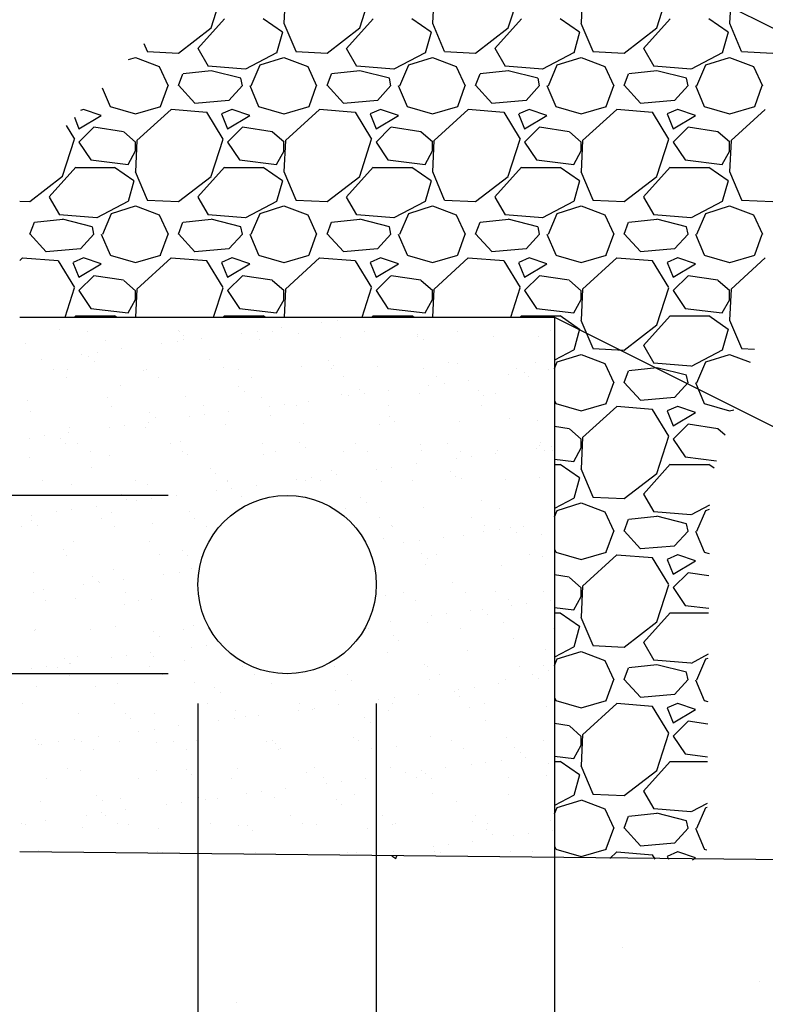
# Model space of a CAD drawing. Header units: inches. Extents: x -9715 to 32893, y -15613 to -1138.
# Tile 192 of 256: x 8926 to 8951, y -5407 to -5374. Entities that reach past the tile are written whole.
import ezdxf

# ---------------------------------------------------------------- set-up
doc = ezdxf.new("R2010")
doc.units = ezdxf.units.IN
doc.header["$MEASUREMENT"] = 0
doc.layers.get('0').update_dxf_attribs({"color": 252})
for name, color, linetype in [('S-ANNO-DIMS', 2, 'Continuous'), ('S-WALL', 2, 'Continuous'), ('S-WALL-PATT', 1, 'Continuous')]:
    doc.layers.add(name, color=color, linetype=linetype)

# ---------------------------------------------------------------- blocks, each defined once
blk = doc.blocks.new('*X167')
at = {"color": 0}
for p, q in [((1327.081, 570.854), (1327.081, 570.854)), ((1328.643, 571.059), (1328.643, 571.059)), ((1331.082, 571.38), (1331.082, 571.38)), ((1300.579, 570.147), (1300.579, 570.147)), ((1303.436, 569.927), (1303.436, 569.927)), ((1312.584, 570.044), (1312.584, 570.044)), ((1312.778, 569.944), (1312.778, 569.944)), ((1320.567, 569.996), (1320.567, 569.996)), ((1322.121, 569.961), (1322.121, 569.961)), ((1323.006, 570.317), (1323.006, 570.317)), ((1331.463, 569.978), (1331.463, 569.978)), ((1340.806, 569.995), (1340.806, 569.995)), ((1350.148, 570.012), (1350.148, 570.012)), ((1305.311, 569.041), (1305.311, 569.041)), ((1312.492, 568.933), (1312.492, 568.933)), ((1313.137, 569.537), (1313.137, 569.537)), ((1313.164, 569.141), (1313.164, 569.141)), ((1314.931, 569.254), (1314.931, 569.254)), ((1319.006, 569.79), (1319.006, 569.79)), ((1320.838, 569.104), (1320.838, 569.104)), ((1324.765, 569.779), (1324.765, 569.779)), ((1328.941, 569.396), (1328.941, 569.396)), ((1336.769, 569.676), (1336.769, 569.676)), ((1336.794, 569.496), (1336.794, 569.496)), ((1337.322, 569.169), (1337.322, 569.169)), ((1344.468, 569.459), (1344.468, 569.459)), ((1348.951, 569.41), (1348.951, 569.41)), ((1297.209, 568.749), (1297.209, 568.749)), ((1304.417, 567.87), (1304.417, 567.87)), ((1306.856, 568.191), (1306.856, 568.191)), ((1310.93, 568.727), (1310.93, 568.727)), ((1298.78, 567.128), (1298.78, 567.128)), ((1302.855, 567.664), (1302.855, 567.664)), ((1303.565, 567.411), (1303.565, 567.411)), ((1304.118, 566.904), (1304.118, 566.904)), ((1315.747, 567.146), (1315.747, 567.146)), ((1327.751, 567.043), (1327.751, 567.043)), ((1300.039, 566.122), (1300.039, 566.122)), ((1301.444, 566.073), (1301.444, 566.073)), ((1309.118, 566.036), (1309.118, 566.036)), ((1309.382, 566.139), (1309.382, 566.139)), ((1317.221, 566.328), (1317.221, 566.328)), ((1318.724, 566.156), (1318.724, 566.156)), ((1325.073, 566.428), (1325.073, 566.428)), ((1328.067, 566.173), (1328.067, 566.173)), ((1328.304, 566.536), (1328.304, 566.536)), ((1332.748, 566.391), (1332.748, 566.391)), ((1337.409, 566.19), (1337.409, 566.19)), ((1339.932, 566.777), (1339.932, 566.777)), ((1340.85, 566.683), (1340.85, 566.683)), ((1346.751, 566.207), (1346.751, 566.207)), ((1348.703, 566.783), (1348.703, 566.783)), ((1349.998, 566.103), (1349.998, 566.103)), ((1301.304, 565.316), (1301.304, 565.316)), ((1310.647, 565.333), (1310.647, 565.333)), ((1319.989, 565.35), (1319.989, 565.35)), ((1329.332, 565.367), (1329.332, 565.367)), ((1338.674, 565.384), (1338.674, 565.384)), ((1341.923, 565.04), (1341.923, 565.04)), ((1345.998, 565.577), (1345.998, 565.577)), ((1347.559, 565.782), (1347.559, 565.782)), ((1348.017, 565.401), (1348.017, 565.401)), ((1306.728, 564.513), (1306.728, 564.513)), ((1318.732, 564.409), (1318.732, 564.409)), ((1319.285, 563.903), (1319.285, 563.903)), ((1330.914, 564.144), (1330.914, 564.144)), ((1333.847, 563.977), (1333.847, 563.977)), ((1337.922, 564.513), (1337.922, 564.513)), ((1339.484, 564.719), (1339.484, 564.719)), ((1342.918, 564.041), (1342.918, 564.041)), ((1297.398, 562.968), (1297.398, 562.968)), ((1305.5, 563.26), (1305.5, 563.26)), ((1313.353, 563.36), (1313.353, 563.36)), ((1321.027, 563.323), (1321.027, 563.323)), ((1325.772, 562.914), (1325.772, 562.914)), ((1329.13, 563.615), (1329.13, 563.615)), ((1329.847, 563.45), (1329.847, 563.45)), ((1331.409, 563.656), (1331.409, 563.656)), ((1336.983, 563.715), (1336.983, 563.715)), ((1343.471, 563.534), (1343.471, 563.534)), ((1344.657, 563.679), (1344.657, 563.679)), ((1305.859, 562.415), (1305.859, 562.415)), ((1315.201, 562.432), (1315.201, 562.432)), ((1321.772, 562.387), (1321.772, 562.387)), ((1323.333, 562.593), (1323.333, 562.593)), ((1324.544, 562.449), (1324.544, 562.449)), ((1333.886, 562.466), (1333.886, 562.466)), ((1343.228, 562.483), (1343.228, 562.483)), ((1297.71, 561.88), (1297.71, 561.88)), ((1309.714, 561.776), (1309.714, 561.776)), ((1310.267, 561.27), (1310.267, 561.27)), ((1313.696, 561.324), (1313.696, 561.324)), ((1315.258, 561.53), (1315.258, 561.53)), ((1317.697, 561.851), (1317.697, 561.851)), ((1321.895, 561.511), (1321.895, 561.511)), ((1333.9, 561.408), (1333.9, 561.408)), ((1334.453, 560.901), (1334.453, 560.901)), ((1341.039, 560.903), (1341.039, 560.903)), ((1346.081, 561.143), (1346.081, 561.143)), ((1348.892, 561.003), (1348.892, 561.003)), ((1301.633, 560.292), (1301.633, 560.292)), ((1305.621, 560.261), (1305.621, 560.261)), ((1307.183, 560.466), (1307.183, 560.466)), ((1309.307, 560.256), (1309.307, 560.256)), ((1309.622, 560.788), (1309.622, 560.788)), ((1317.41, 560.547), (1317.41, 560.547)), ((1325.262, 560.648), (1325.262, 560.648)), ((1332.937, 560.611), (1332.937, 560.611)), ((1297.546, 559.198), (1297.546, 559.198)), ((1299.107, 559.403), (1299.107, 559.403)), ((1300.696, 559.143), (1300.696, 559.143)), ((1301.546, 559.724), (1301.546, 559.724)), ((1301.249, 558.637), (1301.249, 558.637)), ((1302.462, 558.61), (1302.462, 558.61)), ((1311.805, 558.627), (1311.805, 558.627)), ((1312.877, 558.878), (1312.877, 558.878)), ((1321.147, 558.644), (1321.147, 558.644)), ((1324.881, 558.775), (1324.881, 558.775)), ((1325.434, 558.268), (1325.434, 558.268)), ((1330.489, 558.661), (1330.489, 558.661)), ((1337.063, 558.51), (1337.063, 558.51)), ((1337.172, 557.935), (1337.172, 557.935)), ((1339.832, 558.678), (1339.832, 558.678)), ((1348.764, 558.173), (1348.764, 558.173)), ((1349.067, 558.407), (1349.067, 558.407)), ((1349.174, 558.695), (1349.174, 558.695)), ((1350.325, 558.379), (1350.325, 558.379)), ((1297.587, 557.188), (1297.587, 557.188)), ((1303.727, 557.804), (1303.727, 557.804)), ((1305.689, 557.48), (1305.689, 557.48)), ((1313.07, 557.821), (1313.07, 557.821)), ((1313.542, 557.58), (1313.542, 557.58)), ((1321.216, 557.543), (1321.216, 557.543)), ((1322.412, 557.838), (1322.412, 557.838)), ((1329.319, 557.835), (1329.319, 557.835)), ((1331.755, 557.855), (1331.755, 557.855)), ((1340.688, 557.11), (1340.688, 557.11)), ((1341.097, 557.872), (1341.097, 557.872)), ((1342.25, 557.316), (1342.25, 557.316)), ((1344.689, 557.637), (1344.689, 557.637)), ((1344.846, 557.898), (1344.846, 557.898)), ((1349.62, 557.9), (1349.62, 557.9)), ((1350.439, 557.889), (1350.439, 557.889)), ((1303.859, 556.245), (1303.859, 556.245)), ((1315.863, 556.142), (1315.863, 556.142)), ((1332.613, 556.047), (1332.613, 556.047)), ((1334.175, 556.253), (1334.175, 556.253)), ((1336.613, 556.574), (1336.613, 556.574)), ((1316.416, 555.635), (1316.416, 555.635)), ((1324.538, 554.984), (1324.538, 554.984)), ((1326.099, 555.189), (1326.099, 555.189)), ((1326.966, 554.937), (1326.966, 554.937)), ((1328.044, 555.877), (1328.044, 555.877)), ((1328.538, 555.51), (1328.538, 555.51)), ((1336.309, 554.954), (1336.309, 554.954)), ((1340.049, 555.774), (1340.049, 555.774)), ((1340.602, 555.267), (1340.602, 555.267)), ((1341.228, 555.122), (1341.228, 555.122)), ((1345.651, 554.971), (1345.651, 554.971)), ((1349.081, 555.222), (1349.081, 555.222)), ((1298.939, 554.886), (1298.939, 554.886)), ((1301.822, 554.512), (1301.822, 554.512)), ((1308.282, 554.903), (1308.282, 554.903)), ((1309.496, 554.475), (1309.496, 554.475)), ((1317.599, 554.767), (1317.599, 554.767)), ((1317.624, 554.92), (1317.624, 554.92)), ((1318.024, 554.126), (1318.024, 554.126)), ((1320.463, 554.447), (1320.463, 554.447)), ((1325.451, 554.867), (1325.451, 554.867)), ((1333.126, 554.83), (1333.126, 554.83)), ((1306.845, 553.509), (1306.845, 553.509)), ((1307.398, 553.002), (1307.398, 553.002)), ((1309.949, 553.063), (1309.949, 553.063)), ((1312.388, 553.384), (1312.388, 553.384)), ((1316.462, 553.921), (1316.462, 553.921)), ((1319.026, 553.244), (1319.026, 553.244)), ((1331.03, 553.141), (1331.03, 553.141)), ((1301.873, 552), (1301.873, 552)), ((1304.312, 552.321), (1304.312, 552.321)), ((1308.387, 552.858), (1308.387, 552.858)), ((1329.508, 552.054), (1329.508, 552.054)), ((1331.583, 552.634), (1331.583, 552.634)), ((1337.361, 552.155), (1337.361, 552.155)), ((1343.212, 552.875), (1343.212, 552.875)), ((1345.035, 552.118), (1345.035, 552.118)), ((1297.776, 551.407), (1297.776, 551.407)), ((1300.312, 551.794), (1300.312, 551.794)), ((1304.885, 551.098), (1304.885, 551.098)), ((1305.878, 551.699), (1305.878, 551.699)), ((1313.731, 551.799), (1313.731, 551.799)), ((1314.227, 551.115), (1314.227, 551.115)), ((1332.912, 551.149), (1332.912, 551.149)), ((1342.255, 551.166), (1342.255, 551.166)), ((1296.808, 550.275), (1296.808, 550.275)), ((1297.826, 550.876), (1297.826, 550.876)), ((1298.379, 550.369), (1298.379, 550.369)), ((1306.15, 550.292), (1306.15, 550.292)), ((1310.008, 550.611), (1310.008, 550.611)), ((1315.493, 550.309), (1315.493, 550.309)), ((1334.177, 550.343), (1334.177, 550.343)), ((1334.193, 550.242), (1334.193, 550.242)), ((1343.52, 550.36), (1343.52, 550.36)), ((1346.198, 550.139), (1346.198, 550.139)), ((1347.455, 550.233), (1347.455, 550.233)), ((1333.315, 549.05), (1333.315, 549.05)), ((1339.379, 549.17), (1339.379, 549.17)), ((1341.417, 549.342), (1341.417, 549.342)), ((1343.454, 549.707), (1343.454, 549.707)), ((1345.016, 549.912), (1345.016, 549.912)), ((1346.75, 549.633), (1346.75, 549.633)), ((1349.27, 549.442), (1349.27, 549.442)), ((1300.989, 547.978), (1300.989, 547.978)), ((1302.011, 548.731), (1302.011, 548.731)), ((1309.685, 548.695), (1309.685, 548.695)), ((1335.379, 548.644), (1335.379, 548.644)), ((1336.941, 548.849), (1336.941, 548.849)), ((1301.362, 547.373), (1301.362, 547.373)), ((1310.704, 547.39), (1310.704, 547.39)), ((1312.994, 547.875), (1312.994, 547.875)), ((1313.546, 547.368), (1313.546, 547.368)), ((1337.179, 547.506), (1337.179, 547.506)), ((1337.732, 547), (1337.732, 547)), ((1338.732, 547.441), (1338.732, 547.441)), ((1348.074, 547.458), (1348.074, 547.458)), ((1349.36, 547.241), (1349.36, 547.241)), ((1313.92, 546.019), (1313.92, 546.019)), ((1337.55, 546.374), (1337.55, 546.374)), ((1345.224, 546.337), (1345.224, 546.337)), ((1297.965, 545.627), (1297.965, 545.627)), ((1303.975, 545.242), (1303.975, 545.242)), ((1306.067, 545.919), (1306.067, 545.919)), ((1311.153, 545.454), (1311.153, 545.454)), ((1312.715, 545.66), (1312.715, 545.66)), ((1303.078, 544.391), (1303.078, 544.391)), ((1304.528, 544.735), (1304.528, 544.735)), ((1304.639, 544.597), (1304.639, 544.597)), ((1307.078, 544.918), (1307.078, 544.918)), ((1340.342, 544.608), (1340.342, 544.608)), ((1297.966, 543.568), (1297.966, 543.568)), ((1299.003, 543.855), (1299.003, 543.855)), ((1307.308, 543.585), (1307.308, 543.585)), ((1333.504, 543.269), (1333.504, 543.269)), ((1335.335, 543.636), (1335.335, 543.636)), ((1341.606, 543.561), (1341.606, 543.561)), ((1344.678, 543.653), (1344.678, 543.653)), ((1349.459, 543.661), (1349.459, 543.661)), ((1299.231, 542.763), (1299.231, 542.763)), ((1302.2, 542.951), (1302.2, 542.951)), ((1307.138, 542.343), (1307.138, 542.343)), ((1308.573, 542.78), (1308.573, 542.78)), ((1309.874, 542.914), (1309.874, 542.914)), ((1336.6, 542.83), (1336.6, 542.83)), ((1345.943, 542.847), (1345.943, 542.847)), ((1346.22, 542.303), (1346.22, 542.303)), ((1347.782, 542.509), (1347.782, 542.509)), ((1350.221, 542.83), (1350.221, 542.83)), ((1338.145, 541.24), (1338.145, 541.24)), ((1339.706, 541.446), (1339.706, 541.446)), ((1342.145, 541.767), (1342.145, 541.767)), ((1343.328, 541.872), (1343.328, 541.872)), ((1343.881, 541.365), (1343.881, 541.365)), ((1306.256, 540.138), (1306.256, 540.138)), ((1314.109, 540.238), (1314.109, 540.238)), ((1334.07, 540.704), (1334.07, 540.704)), ((1337.739, 540.594), (1337.739, 540.594)), ((1345.413, 540.557), (1345.413, 540.557)), ((1298.12, 539.71), (1298.12, 539.71)), ((1298.154, 539.846), (1298.154, 539.846)), ((1303.785, 539.861), (1303.785, 539.861)), ((1310.124, 539.607), (1310.124, 539.607)), ((1310.677, 539.1), (1310.677, 539.1)), ((1313.127, 539.878), (1313.127, 539.878)), ((1331.812, 539.912), (1331.812, 539.912)), ((1334.31, 539.239), (1334.31, 539.239)), ((1341.155, 539.929), (1341.155, 539.929)), ((1350.497, 539.946), (1350.497, 539.946)), ((1313.919, 538.051), (1313.919, 538.051)), ((1315.481, 538.257), (1315.481, 538.257)), ((1334.863, 538.732), (1334.863, 538.732)), ((1346.491, 538.974), (1346.491, 538.974)), ((1302.389, 537.17), (1302.389, 537.17)), ((1307.405, 537.193), (1307.405, 537.193)), ((1309.844, 537.514), (1309.844, 537.514)), ((1310.063, 537.134), (1310.063, 537.134)), ((1333.693, 537.489), (1333.693, 537.489)), ((1341.795, 537.781), (1341.795, 537.781)), ((1349.648, 537.881), (1349.648, 537.881)), ((1299.33, 536.13), (1299.33, 536.13)), ((1300.388, 536.056), (1300.388, 536.056)), ((1301.106, 536.974), (1301.106, 536.974)), ((1301.659, 536.467), (1301.659, 536.467)), ((1301.769, 536.451), (1301.769, 536.451)), ((1305.844, 536.988), (1305.844, 536.988)), ((1309.731, 536.073), (1309.731, 536.073)), ((1313.287, 536.709), (1313.287, 536.709)), ((1319.073, 536.09), (1319.073, 536.09)), ((1328.416, 536.107), (1328.416, 536.107)), ((1337.473, 536.34), (1337.473, 536.34)), ((1337.758, 536.124), (1337.758, 536.124)), ((1347.101, 536.141), (1347.101, 536.141)), ((1349.477, 536.237), (1349.477, 536.237)), ((1297.768, 535.925), (1297.768, 535.925)), ((1301.653, 535.25), (1301.653, 535.25)), ((1310.996, 535.267), (1310.996, 535.267)), ((1320.338, 535.284), (1320.338, 535.284)), ((1329.681, 535.301), (1329.681, 535.301)), ((1339.023, 535.318), (1339.023, 535.318)), ((1348.366, 535.335), (1348.366, 535.335)), ((1350.03, 535.731), (1350.03, 535.731)), ((1350.548, 535.106), (1350.548, 535.106)), ((1298.343, 534.066), (1298.343, 534.066)), ((1304.269, 534.076), (1304.269, 534.076)), ((1306.445, 534.358), (1306.445, 534.358)), ((1314.298, 534.458), (1314.298, 534.458)), ((1321.972, 534.421), (1321.972, 534.421)), ((1330.075, 534.713), (1330.075, 534.713)), ((1337.928, 534.813), (1337.928, 534.813)), ((1344.911, 534.364), (1344.911, 534.364)), ((1345.602, 534.776), (1345.602, 534.776)), ((1348.986, 534.9), (1348.986, 534.9)), ((1316.273, 533.973), (1316.273, 533.973)), ((1316.826, 533.466), (1316.826, 533.466)), ((1328.454, 533.707), (1328.454, 533.707)), ((1336.836, 533.301), (1336.836, 533.301)), ((1340.459, 533.604), (1340.459, 533.604)), ((1340.911, 533.837), (1340.911, 533.837)), ((1341.012, 533.098), (1341.012, 533.098)), ((1342.472, 534.043), (1342.472, 534.043)), ((1296.865, 532.332), (1296.865, 532.332)), ((1306.208, 532.349), (1306.208, 532.349)), ((1315.55, 532.366), (1315.55, 532.366)), ((1324.893, 532.383), (1324.893, 532.383)), ((1328.761, 532.237), (1328.761, 532.237)), ((1332.836, 532.774), (1332.836, 532.774)), ((1334.235, 532.4), (1334.235, 532.4)), ((1334.397, 532.979), (1334.397, 532.979)), ((1343.578, 532.417), (1343.578, 532.417)), ((1349.837, 532.101), (1349.837, 532.101)), ((1302.578, 531.39), (1302.578, 531.39)), ((1307.255, 531.34), (1307.255, 531.34)), ((1310.252, 531.353), (1310.252, 531.353)), ((1318.355, 531.645), (1318.355, 531.645)), ((1319.436, 531.074), (1319.436, 531.074)), ((1320.685, 531.174), (1320.685, 531.174)), ((1324.76, 531.711), (1324.76, 531.711)), ((1326.207, 531.745), (1326.207, 531.745)), ((1326.322, 531.916), (1326.322, 531.916)), ((1333.882, 531.708), (1333.882, 531.708)), ((1341.984, 532), (1341.984, 532)), ((1307.807, 530.833), (1307.807, 530.833)), ((1312.61, 530.111), (1312.61, 530.111)), ((1316.685, 530.648), (1316.685, 530.648)), ((1318.247, 530.853), (1318.247, 530.853)), ((1331.44, 530.971), (1331.44, 530.971)), ((1331.993, 530.465), (1331.993, 530.465)), ((1343.621, 530.706), (1343.621, 530.706)), ((1308.61, 529.585), (1308.61, 529.585)), ((1310.171, 529.79), (1310.171, 529.79)), ((1298.236, 528.707), (1298.236, 528.707)), ((1298.531, 528.285), (1298.531, 528.285)), ((1298.789, 528.2), (1298.789, 528.2)), ((1300.534, 528.521), (1300.534, 528.521)), ((1302.096, 528.727), (1302.096, 528.727)), ((1302.811, 528.544), (1302.811, 528.544)), ((1304.535, 529.048), (1304.535, 529.048)), ((1306.634, 528.577), (1306.634, 528.577)), ((1310.417, 528.441), (1310.417, 528.441)), ((1312.154, 528.561), (1312.154, 528.561)), ((1314.487, 528.677), (1314.487, 528.677)), ((1321.496, 528.578), (1321.496, 528.578)), ((1322.161, 528.641), (1322.161, 528.641)), ((1322.422, 528.338), (1322.422, 528.338)), ((1330.264, 528.932), (1330.264, 528.932)), ((1330.839, 528.595), (1330.839, 528.595)), ((1338.117, 529.033), (1338.117, 529.033)), ((1340.181, 528.612), (1340.181, 528.612)), ((1345.791, 528.996), (1345.791, 528.996)), ((1349.523, 528.629), (1349.523, 528.629)), ((1304.076, 527.738), (1304.076, 527.738)), ((1313.419, 527.755), (1313.419, 527.755)), ((1322.761, 527.772), (1322.761, 527.772)), ((1322.975, 527.832), (1322.975, 527.832)), ((1332.104, 527.789), (1332.104, 527.789)), ((1334.603, 528.073), (1334.603, 528.073)), ((1341.446, 527.806), (1341.446, 527.806)), ((1346.607, 527.97), (1346.607, 527.97)), ((1347.16, 527.463), (1347.16, 527.463)), ((1342.173, 526.22), (1342.173, 526.22)), ((1343.677, 526.434), (1343.677, 526.434)), ((1345.238, 526.639), (1345.238, 526.639)), ((1347.677, 526.96), (1347.677, 526.96)), ((1350.026, 526.32), (1350.026, 526.32)), ((1301.399, 525.808), (1301.399, 525.808)), ((1302.767, 525.609), (1302.767, 525.609)), ((1310.441, 525.573), (1310.441, 525.573)), ((1313.403, 525.705), (1313.403, 525.705)), ((1313.956, 525.199), (1313.956, 525.199)), ((1318.544, 525.865), (1318.544, 525.865)), ((1325.585, 525.44), (1325.585, 525.44)), ((1326.396, 525.965), (1326.396, 525.965)), ((1334.071, 525.928), (1334.071, 525.928)), ((1335.602, 525.371), (1335.602, 525.371)), ((1337.163, 525.576), (1337.163, 525.576)), ((1337.589, 525.337), (1337.589, 525.337)), ((1339.602, 525.897), (1339.602, 525.897)), ((1299.288, 524.82), (1299.288, 524.82)), ((1308.631, 524.836), (1308.631, 524.836)), ((1317.973, 524.853), (1317.973, 524.853)), ((1327.316, 524.87), (1327.316, 524.87)), ((1327.526, 524.307), (1327.526, 524.307)), ((1329.088, 524.513), (1329.088, 524.513)), ((1331.527, 524.834), (1331.527, 524.834)), ((1336.658, 524.887), (1336.658, 524.887)), ((1338.142, 524.83), (1338.142, 524.83)), ((1346, 524.904), (1346, 524.904)), ((1349.77, 525.072), (1349.77, 525.072)), ((1319.451, 523.244), (1319.451, 523.244)), ((1321.013, 523.45), (1321.013, 523.45)), ((1323.451, 523.771), (1323.451, 523.771)), ((1330.453, 523.152), (1330.453, 523.152)), ((1338.306, 523.252), (1338.306, 523.252)), ((1345.98, 523.215), (1345.98, 523.215)), ((1298.72, 522.505), (1298.72, 522.505)), ((1304.385, 523.072), (1304.385, 523.072)), ((1304.938, 522.566), (1304.938, 522.566)), ((1306.823, 522.797), (1306.823, 522.797)), ((1311.376, 522.181), (1311.376, 522.181)), ((1312.937, 522.387), (1312.937, 522.387)), ((1314.676, 522.897), (1314.676, 522.897)), ((1315.376, 522.708), (1315.376, 522.708)), ((1316.566, 522.807), (1316.566, 522.807)), ((1322.35, 522.86), (1322.35, 522.86)), ((1328.571, 522.704), (1328.571, 522.704)), ((1329.124, 522.197), (1329.124, 522.197)), ((1340.752, 522.439), (1340.752, 522.439)), ((1303.3, 521.118), (1303.3, 521.118)), ((1304.862, 521.324), (1304.862, 521.324)), ((1307.301, 521.645), (1307.301, 521.645)), ((1296.787, 520.261), (1296.787, 520.261)), ((1297.157, 520.209), (1297.157, 520.209)), ((1299.226, 520.582), (1299.226, 520.582)), ((1305.234, 521.032), (1305.234, 521.032)), ((1306.499, 520.226), (1306.499, 520.226)), ((1307.548, 520.174), (1307.548, 520.174)), ((1314.577, 521.049), (1314.577, 521.049)), ((1315.842, 520.243), (1315.842, 520.243)), ((1323.919, 521.066), (1323.919, 521.066)), ((1325.184, 520.26), (1325.184, 520.26)), ((1326.585, 520.184), (1326.585, 520.184)), ((1333.261, 521.082), (1333.261, 521.082)), ((1334.26, 520.147), (1334.26, 520.147)), ((1334.527, 520.277), (1334.527, 520.277)), ((1342.362, 520.439), (1342.362, 520.439)), ((1342.604, 521.099), (1342.604, 521.099)), ((1343.869, 520.294), (1343.869, 520.294)), ((1350.215, 520.54), (1350.215, 520.54)), ((1302.956, 519.829), (1302.956, 519.829)), ((1310.63, 519.792), (1310.63, 519.792)), ((1318.733, 520.084), (1318.733, 520.084)), ((1319.552, 520.071), (1319.552, 520.071)), ((1320.105, 519.564), (1320.105, 519.564)), ((1331.734, 519.806), (1331.734, 519.806)), ((1343.738, 519.702), (1343.738, 519.702)), ((1344.291, 519.196), (1344.291, 519.196)), ((1348.004, 519.236), (1348.004, 519.236)), ((1350.443, 519.557), (1350.443, 519.557)), ((1339.929, 518.173), (1339.929, 518.173)), ((1342.368, 518.494), (1342.368, 518.494)), ((1346.443, 519.03), (1346.443, 519.03)), ((1298.53, 517.541), (1298.53, 517.541)), ((1310.534, 517.438), (1310.534, 517.438)), ((1311.054, 517.324), (1311.054, 517.324)), ((1320.396, 517.341), (1320.396, 517.341)), ((1322.715, 517.173), (1322.715, 517.173)), ((1329.738, 517.358), (1329.738, 517.358)), ((1330.642, 517.372), (1330.642, 517.372)), ((1334.293, 517.431), (1334.293, 517.431)), ((1338.368, 517.967), (1338.368, 517.967)), ((1338.495, 517.472), (1338.495, 517.472)), ((1339.081, 517.375), (1339.081, 517.375)), ((1346.169, 517.435), (1346.169, 517.435)), ((1348.423, 517.392), (1348.423, 517.392)), ((1331.854, 517.11), (1331.854, 517.11)), ((1334.72, 517.069), (1334.72, 517.069))]:
    blk.add_line(p, q, dxfattribs=at)
blk = doc.blocks.new('*X165')
at = {"color": 0}
for p, q in [((1334.167, 517), (1334.581, 516.72)), ((1334.581, 516.719), (1334.674, 516.994)), ((1357.485, 507.756), (1357.485, 507.756)), ((1371.323, 504.338), (1371.323, 504.338)), ((1318.531, 502.132), (1318.531, 502.132))]:
    blk.add_line(p, q, dxfattribs=at)
blk = doc.blocks.new('*X173')
at = {"color": 0}
for p, q in [((2272.651, 1295.844), (2273.851, 1299.594)), ((2280.143, 1299.457), (2279.993, 1296.307)), ((2287.651, 1295.844), (2288.851, 1299.594)), ((2295.143, 1299.457), (2294.993, 1296.307)), ((2302.651, 1295.843), (2303.851, 1299.593)), ((2310.143, 1299.457), (2309.993, 1296.307)), ((2317.651, 1295.843), (2318.851, 1299.593)), ((2325.072, 1297.976), (2324.993, 1296.307)), ((2269.352, 1293.293), (2272.652, 1295.843)), ((2271.297, 1293.755), (2273.997, 1296.755)), ((2277.896, 1296.772), (2279.846, 1295.422)), ((2279.981, 1296.328), (2281.181, 1293.478)), ((2284.352, 1293.292), (2287.652, 1295.842)), ((2286.297, 1293.755), (2288.997, 1296.755)), ((2292.896, 1296.772), (2294.846, 1295.422)), ((2294.981, 1296.328), (2296.181, 1293.478)), ((2299.352, 1293.292), (2302.652, 1295.842)), ((2301.297, 1293.755), (2303.997, 1296.755)), ((2307.896, 1296.772), (2309.846, 1295.422)), ((2309.981, 1296.328), (2311.181, 1293.478)), ((2314.352, 1293.292), (2317.652, 1295.842)), ((2316.297, 1293.755), (2318.997, 1296.755)), ((2322.896, 1296.772), (2324.846, 1295.422)), ((2324.98, 1296.328), (2326.18, 1293.478)), ((2279.856, 1295.398), (2279.256, 1293.298)), ((2294.856, 1295.398), (2294.256, 1293.298)), ((2309.856, 1295.398), (2309.256, 1293.298)), ((2324.856, 1295.398), (2324.256, 1293.298)), ((2265.845, 1294.275), (2266.181, 1293.478)), ((2264.301, 1292.63), (2265.001, 1292.849)), ((2264.997, 1292.85), (2267.397, 1291.95)), ((2266.196, 1293.446), (2269.346, 1293.296)), ((2272.372, 1291.943), (2271.322, 1293.743)), ((2279.25, 1293.3), (2276.1, 1291.65)), ((2277.601, 1292.099), (2280.001, 1292.849)), ((2279.997, 1292.85), (2282.397, 1291.95)), ((2281.196, 1293.446), (2284.346, 1293.296)), ((2287.372, 1291.943), (2286.322, 1293.743)), ((2294.25, 1293.3), (2291.1, 1291.65)), ((2292.601, 1292.099), (2295.001, 1292.849)), ((2294.997, 1292.85), (2297.397, 1291.95)), ((2296.196, 1293.446), (2299.346, 1293.296)), ((2302.372, 1291.943), (2301.322, 1293.743)), ((2309.25, 1293.3), (2306.1, 1291.65)), ((2307.601, 1292.099), (2310.001, 1292.849)), ((2309.997, 1292.85), (2312.397, 1291.95)), ((2311.196, 1293.446), (2314.346, 1293.296)), ((2317.372, 1291.943), (2316.322, 1293.743)), ((2324.25, 1293.3), (2321.1, 1291.65)), ((2322.601, 1292.099), (2325.001, 1292.849)), ((2324.997, 1292.85), (2327.397, 1291.95)), ((2326.196, 1293.446), (2329.346, 1293.296)), ((2267.401, 1291.946), (2268.301, 1289.996)), ((2276.095, 1291.666), (2272.345, 1291.966)), ((2276.694, 1289.998), (2277.594, 1292.098)), ((2282.401, 1291.946), (2283.301, 1289.996)), ((2291.095, 1291.666), (2287.345, 1291.966)), ((2291.694, 1289.998), (2292.594, 1292.098)), ((2297.401, 1291.946), (2298.301, 1289.996)), ((2306.095, 1291.666), (2302.345, 1291.966)), ((2306.694, 1289.998), (2307.594, 1292.098)), ((2312.401, 1291.946), (2313.301, 1289.996)), ((2321.095, 1291.666), (2317.345, 1291.966)), ((2321.694, 1289.998), (2322.594, 1292.098)), ((2327.401, 1291.946), (2328.301, 1289.996)), ((2269.347, 1290.003), (2269.797, 1291.203)), ((2272.655, 1291.492), (2269.805, 1291.192)), ((2275.647, 1290.755), (2272.647, 1291.505)), ((2284.347, 1290.004), (2284.797, 1291.204)), ((2287.655, 1291.492), (2284.805, 1291.192)), ((2290.647, 1290.755), (2287.647, 1291.505)), ((2299.347, 1290.004), (2299.797, 1291.204)), ((2302.655, 1291.492), (2299.805, 1291.192)), ((2305.647, 1290.755), (2302.647, 1291.505)), ((2314.347, 1290.004), (2314.797, 1291.204)), ((2317.655, 1291.492), (2314.805, 1291.192)), ((2320.647, 1290.755), (2317.647, 1291.505)), ((2267.544, 1287.908), (2268.294, 1290.008)), ((2270.996, 1288.234), (2269.346, 1290.034)), ((2275.797, 1290.005), (2274.447, 1288.505)), ((2275.8, 1289.991), (2275.65, 1290.741)), ((2276.539, 1290.003), (2277.439, 1287.903)), ((2282.544, 1287.908), (2283.294, 1290.008)), ((2285.996, 1288.234), (2284.346, 1290.034)), ((2290.797, 1290.005), (2289.447, 1288.505)), ((2290.8, 1289.991), (2290.65, 1290.741)), ((2291.539, 1290.003), (2292.439, 1287.903)), ((2297.544, 1287.908), (2298.294, 1290.008)), ((2300.996, 1288.234), (2299.346, 1290.034)), ((2305.797, 1290.005), (2304.447, 1288.505)), ((2305.8, 1289.991), (2305.65, 1290.741)), ((2306.539, 1290.003), (2307.439, 1287.903)), ((2312.544, 1287.908), (2313.294, 1290.008)), ((2315.996, 1288.234), (2314.346, 1290.034)), ((2320.797, 1290.005), (2319.447, 1288.505)), ((2320.8, 1289.991), (2320.65, 1290.741)), ((2321.539, 1290.003), (2322.439, 1287.903)), ((2327.544, 1287.908), (2328.294, 1290.008)), ((2261.632, 1289.787), (2262.439, 1287.903)), ((2262.444, 1287.894), (2264.994, 1287.144)), ((2265.003, 1287.146), (2267.553, 1287.896)), ((2274.446, 1288.503), (2270.996, 1288.203)), ((2277.443, 1287.894), (2279.993, 1287.144)), ((2280.003, 1287.146), (2282.553, 1287.896)), ((2289.446, 1288.503), (2285.996, 1288.203)), ((2292.443, 1287.894), (2294.993, 1287.144)), ((2295.003, 1287.146), (2297.553, 1287.896)), ((2304.446, 1288.503), (2300.996, 1288.203)), ((2307.443, 1287.894), (2309.993, 1287.144)), ((2310.003, 1287.146), (2312.553, 1287.896)), ((2319.446, 1288.503), (2315.996, 1288.203)), ((2322.443, 1287.894), (2324.993, 1287.144)), ((2325.003, 1287.146), (2327.553, 1287.896)), ((2259.299, 1285.652), (2261.549, 1287.002)), ((2259.749, 1287.599), (2259.463, 1287.476)), ((2261.553, 1287.002), (2259.753, 1287.602)), ((2268.599, 1287.598), (2265.149, 1284.448)), ((2272.202, 1287.293), (2268.602, 1287.593)), ((2273.875, 1284.607), (2272.225, 1287.307)), ((2273.695, 1287.15), (2274.295, 1285.65)), ((2274.749, 1287.599), (2273.699, 1287.149)), ((2274.299, 1285.652), (2276.549, 1287.002)), ((2276.553, 1287.002), (2274.753, 1287.602)), ((2283.599, 1287.598), (2280.149, 1284.448)), ((2287.202, 1287.293), (2283.602, 1287.593)), ((2288.875, 1284.607), (2287.225, 1287.307)), ((2288.695, 1287.15), (2289.295, 1285.65)), ((2289.749, 1287.599), (2288.699, 1287.149)), ((2289.299, 1285.652), (2291.549, 1287.002)), ((2291.553, 1287.002), (2289.753, 1287.602)), ((2298.599, 1287.598), (2295.149, 1284.448)), ((2302.202, 1287.293), (2298.602, 1287.593)), ((2303.875, 1284.607), (2302.225, 1287.307)), ((2303.695, 1287.15), (2304.295, 1285.65)), ((2304.749, 1287.599), (2303.699, 1287.149)), ((2304.299, 1285.652), (2306.549, 1287.002)), ((2306.553, 1287.002), (2304.753, 1287.602)), ((2313.599, 1287.598), (2310.149, 1284.448)), ((2317.202, 1287.293), (2313.602, 1287.593)), ((2318.876, 1284.607), (2317.226, 1287.307)), ((2318.695, 1287.15), (2319.295, 1285.65)), ((2319.749, 1287.599), (2318.699, 1287.149)), ((2319.299, 1285.652), (2321.549, 1287.002)), ((2321.553, 1287.002), (2319.753, 1287.602)), ((2328.599, 1287.598), (2325.149, 1284.448)), ((2258.875, 1284.607), (2258.045, 1285.965)), ((2258.833, 1286.805), (2259.295, 1285.65)), ((2260.799, 1285.799), (2259.299, 1284.299)), ((2263.809, 1285.353), (2260.809, 1285.803)), ((2265.021, 1284.279), (2263.821, 1285.329)), ((2275.799, 1285.799), (2274.299, 1284.299)), ((2278.809, 1285.353), (2275.809, 1285.803)), ((2280.021, 1284.279), (2278.821, 1285.329)), ((2290.799, 1285.799), (2289.299, 1284.299)), ((2293.809, 1285.353), (2290.809, 1285.803)), ((2295.021, 1284.279), (2293.821, 1285.329)), ((2305.799, 1285.799), (2304.299, 1284.299)), ((2308.809, 1285.353), (2305.809, 1285.803)), ((2310.022, 1284.279), (2308.822, 1285.329)), ((2320.799, 1285.799), (2319.299, 1284.299)), ((2323.809, 1285.353), (2320.809, 1285.803)), ((2325.022, 1284.279), (2323.822, 1285.329)), ((2257.651, 1280.844), (2258.851, 1284.594)), ((2259.297, 1284.304), (2260.497, 1282.504)), ((2265.143, 1284.457), (2264.993, 1281.307)), ((2265, 1283.4), (2265, 1284.3)), ((2272.651, 1280.844), (2273.851, 1284.594)), ((2274.297, 1284.304), (2275.497, 1282.504)), ((2280.143, 1284.457), (2279.993, 1281.307)), ((2280, 1283.4), (2280, 1284.3)), ((2287.651, 1280.843), (2288.851, 1284.593)), ((2289.296, 1284.304), (2290.496, 1282.504)), ((2295.143, 1284.457), (2294.993, 1281.307)), ((2295, 1283.4), (2295, 1284.3)), ((2302.651, 1280.843), (2303.851, 1284.593)), ((2304.296, 1284.304), (2305.496, 1282.504)), ((2310.143, 1284.457), (2309.993, 1281.307)), ((2310, 1283.4), (2310, 1284.3)), ((2317.651, 1280.843), (2318.851, 1284.593)), ((2319.296, 1284.304), (2320.496, 1282.504)), ((2325.143, 1284.457), (2324.993, 1281.307)), ((2325, 1283.4), (2325, 1284.3)), ((2264.258, 1282.053), (2265.008, 1283.403)), ((2279.258, 1282.053), (2280.008, 1283.403)), ((2294.258, 1282.053), (2295.008, 1283.403)), ((2309.258, 1282.053), (2310.008, 1283.403)), ((2324.258, 1282.053), (2325.008, 1283.403)), ((2260.502, 1282.496), (2264.252, 1282.046)), ((2275.502, 1282.496), (2279.252, 1282.046)), ((2290.502, 1282.496), (2294.252, 1282.046)), ((2305.502, 1282.496), (2309.252, 1282.046)), ((2320.502, 1282.496), (2324.252, 1282.046)), ((2256.297, 1278.755), (2258.997, 1281.755)), ((2259, 1281.75), (2262.9, 1281.75)), ((2262.896, 1281.771), (2264.846, 1280.421)), ((2264.981, 1281.328), (2266.181, 1278.478)), ((2271.297, 1278.755), (2273.997, 1281.755)), ((2274, 1281.75), (2277.9, 1281.75)), ((2277.896, 1281.772), (2279.846, 1280.422)), ((2279.981, 1281.328), (2281.181, 1278.478)), ((2286.297, 1278.755), (2288.997, 1281.755)), ((2289, 1281.75), (2292.9, 1281.75)), ((2292.896, 1281.772), (2294.846, 1280.422)), ((2294.981, 1281.328), (2296.181, 1278.478)), ((2301.297, 1278.755), (2303.997, 1281.755)), ((2304, 1281.75), (2307.9, 1281.75)), ((2307.896, 1281.772), (2309.846, 1280.422)), ((2309.981, 1281.328), (2311.181, 1278.478)), ((2316.297, 1278.755), (2318.997, 1281.755)), ((2319, 1281.75), (2322.9, 1281.75)), ((2322.896, 1281.772), (2324.846, 1280.422)), ((2324.981, 1281.328), (2326.181, 1278.478)), ((2254.352, 1278.293), (2257.652, 1280.843)), ((2264.856, 1280.398), (2264.256, 1278.298)), ((2269.352, 1278.292), (2272.652, 1280.842)), ((2279.856, 1280.398), (2279.256, 1278.298)), ((2284.352, 1278.292), (2287.652, 1280.842)), ((2294.856, 1280.398), (2294.256, 1278.298)), ((2299.352, 1278.292), (2302.652, 1280.842)), ((2309.856, 1280.398), (2309.256, 1278.298)), ((2314.352, 1278.292), (2317.652, 1280.842)), ((2324.856, 1280.398), (2324.256, 1278.298)), ((2253.316, 1278.345), (2254.346, 1278.296)), ((2257.372, 1276.943), (2256.322, 1278.743)), ((2264.25, 1278.3), (2261.1, 1276.65)), ((2266.196, 1278.446), (2269.346, 1278.296)), ((2272.372, 1276.943), (2271.322, 1278.743)), ((2279.25, 1278.3), (2276.1, 1276.65)), ((2281.196, 1278.446), (2284.346, 1278.296)), ((2287.372, 1276.943), (2286.322, 1278.743)), ((2294.25, 1278.3), (2291.1, 1276.65)), ((2296.196, 1278.446), (2299.346, 1278.296)), ((2302.372, 1276.943), (2301.322, 1278.743)), ((2309.25, 1278.3), (2306.1, 1276.65)), ((2311.196, 1278.446), (2314.346, 1278.296)), ((2317.372, 1276.943), (2316.322, 1278.743)), ((2324.25, 1278.3), (2321.1, 1276.65)), ((2326.196, 1278.446), (2329.346, 1278.296)), ((2261.095, 1276.665), (2257.345, 1276.965)), ((2261.694, 1274.998), (2262.594, 1277.098)), ((2262.601, 1277.099), (2265.001, 1277.849)), ((2264.997, 1277.85), (2267.397, 1276.95)), ((2267.401, 1276.946), (2268.301, 1274.996)), ((2276.095, 1276.665), (2272.345, 1276.965)), ((2276.694, 1274.998), (2277.594, 1277.098)), ((2277.601, 1277.099), (2280.001, 1277.849)), ((2279.997, 1277.85), (2282.397, 1276.95)), ((2282.401, 1276.946), (2283.301, 1274.996)), ((2291.095, 1276.665), (2287.345, 1276.965)), ((2291.694, 1274.998), (2292.594, 1277.098)), ((2292.601, 1277.099), (2295.001, 1277.849)), ((2294.997, 1277.85), (2297.397, 1276.95)), ((2297.401, 1276.946), (2298.301, 1274.996)), ((2306.095, 1276.665), (2302.345, 1276.965)), ((2306.694, 1274.998), (2307.594, 1277.098)), ((2307.601, 1277.099), (2310.001, 1277.849)), ((2309.997, 1277.85), (2312.397, 1276.95)), ((2312.401, 1276.946), (2313.301, 1274.996)), ((2321.095, 1276.665), (2317.345, 1276.965)), ((2321.694, 1274.998), (2322.594, 1277.098)), ((2322.601, 1277.099), (2325.001, 1277.849)), ((2324.997, 1277.85), (2327.397, 1276.95)), ((2327.401, 1276.946), (2328.301, 1274.996)), ((2254.347, 1275.003), (2254.797, 1276.203)), ((2257.655, 1276.493), (2254.805, 1276.193)), ((2260.647, 1275.755), (2257.647, 1276.505)), ((2269.347, 1275.003), (2269.797, 1276.203)), ((2272.655, 1276.493), (2269.805, 1276.193)), ((2275.647, 1275.755), (2272.647, 1276.505)), ((2284.347, 1275.004), (2284.797, 1276.204)), ((2287.655, 1276.493), (2284.805, 1276.193)), ((2290.647, 1275.755), (2287.647, 1276.505)), ((2299.347, 1275.004), (2299.797, 1276.204)), ((2302.655, 1276.493), (2299.805, 1276.193)), ((2305.647, 1275.755), (2302.647, 1276.505)), ((2314.347, 1275.004), (2314.797, 1276.204)), ((2317.655, 1276.493), (2314.805, 1276.193)), ((2320.647, 1275.755), (2317.647, 1276.505)), ((2255.996, 1273.233), (2254.346, 1275.033)), ((2260.797, 1275.005), (2259.447, 1273.505)), ((2260.8, 1274.991), (2260.65, 1275.741)), ((2261.54, 1275.003), (2262.44, 1272.903)), ((2267.544, 1272.908), (2268.294, 1275.008)), ((2270.996, 1273.233), (2269.346, 1275.033)), ((2275.797, 1275.005), (2274.447, 1273.505)), ((2275.8, 1274.991), (2275.65, 1275.741)), ((2276.539, 1275.003), (2277.439, 1272.903)), ((2282.544, 1272.908), (2283.294, 1275.008)), ((2285.996, 1273.234), (2284.346, 1275.034)), ((2290.797, 1275.005), (2289.447, 1273.505)), ((2290.8, 1274.991), (2290.65, 1275.741)), ((2291.539, 1275.003), (2292.439, 1272.903)), ((2297.544, 1272.908), (2298.294, 1275.008)), ((2300.996, 1273.234), (2299.346, 1275.034)), ((2305.797, 1275.005), (2304.447, 1273.505)), ((2305.8, 1274.991), (2305.65, 1275.741)), ((2306.539, 1275.003), (2307.439, 1272.903)), ((2312.544, 1272.908), (2313.294, 1275.008)), ((2315.996, 1273.234), (2314.346, 1275.034)), ((2320.797, 1275.005), (2319.447, 1273.505)), ((2320.8, 1274.991), (2320.65, 1275.741)), ((2321.539, 1275.003), (2322.439, 1272.903)), ((2327.544, 1272.908), (2328.294, 1275.008)), ((2259.446, 1273.503), (2255.996, 1273.203)), ((2274.446, 1273.503), (2270.996, 1273.203)), ((2289.446, 1273.503), (2285.996, 1273.203)), ((2304.446, 1273.503), (2300.996, 1273.203)), ((2319.446, 1273.503), (2315.996, 1273.203)), ((2253.599, 1272.598), (2253.316, 1272.34)), ((2257.202, 1272.293), (2253.602, 1272.593)), ((2258.875, 1269.606), (2257.225, 1272.306)), ((2258.695, 1272.15), (2259.295, 1270.65)), ((2259.749, 1272.599), (2258.699, 1272.149)), ((2259.299, 1270.652), (2261.549, 1272.002)), ((2261.553, 1272.002), (2259.753, 1272.602)), ((2262.444, 1272.894), (2264.994, 1272.144)), ((2265.003, 1272.146), (2267.553, 1272.896)), ((2268.599, 1272.598), (2265.149, 1269.448)), ((2272.202, 1272.293), (2268.602, 1272.593)), ((2273.875, 1269.607), (2272.225, 1272.307)), ((2273.695, 1272.15), (2274.295, 1270.65)), ((2274.749, 1272.599), (2273.699, 1272.149)), ((2274.299, 1270.652), (2276.549, 1272.002)), ((2276.553, 1272.002), (2274.753, 1272.602)), ((2277.444, 1272.894), (2279.994, 1272.144)), ((2280.003, 1272.146), (2282.553, 1272.896)), ((2283.599, 1272.598), (2280.149, 1269.448)), ((2287.202, 1272.293), (2283.602, 1272.593)), ((2288.875, 1269.607), (2287.225, 1272.307)), ((2288.695, 1272.15), (2289.295, 1270.65)), ((2289.749, 1272.599), (2288.699, 1272.149)), ((2289.299, 1270.652), (2291.549, 1272.002)), ((2291.553, 1272.002), (2289.753, 1272.602)), ((2292.444, 1272.894), (2294.994, 1272.144)), ((2295.003, 1272.146), (2297.553, 1272.896)), ((2298.599, 1272.598), (2295.149, 1269.448)), ((2302.202, 1272.293), (2298.602, 1272.593)), ((2303.875, 1269.607), (2302.225, 1272.307)), ((2303.695, 1272.15), (2304.295, 1270.65)), ((2304.75, 1272.599), (2303.7, 1272.149)), ((2304.299, 1270.652), (2306.549, 1272.002)), ((2306.553, 1272.002), (2304.753, 1272.602)), ((2307.444, 1272.894), (2309.994, 1272.144)), ((2310.003, 1272.146), (2312.553, 1272.896)), ((2313.599, 1272.598), (2310.149, 1269.448)), ((2317.202, 1272.293), (2313.602, 1272.593)), ((2318.876, 1269.607), (2317.226, 1272.307)), ((2318.695, 1272.15), (2319.295, 1270.65)), ((2319.75, 1272.599), (2318.7, 1272.149)), ((2319.299, 1270.652), (2321.549, 1272.002)), ((2321.553, 1272.002), (2319.753, 1272.602)), ((2322.444, 1272.894), (2324.994, 1272.144)), ((2325.003, 1272.146), (2327.553, 1272.896)), ((2328.599, 1272.598), (2325.149, 1269.448)), ((2260.799, 1270.799), (2259.299, 1269.299)), ((2263.809, 1270.353), (2260.809, 1270.803)), ((2265.021, 1269.279), (2263.821, 1270.329)), ((2275.799, 1270.799), (2274.299, 1269.299)), ((2278.809, 1270.353), (2275.809, 1270.803)), ((2280.021, 1269.279), (2278.821, 1270.329)), ((2290.799, 1270.799), (2289.299, 1269.299)), ((2293.809, 1270.353), (2290.809, 1270.803)), ((2295.021, 1269.279), (2293.821, 1270.329)), ((2305.799, 1270.799), (2304.299, 1269.299)), ((2308.809, 1270.353), (2305.809, 1270.803)), ((2310.021, 1269.279), (2308.821, 1270.329)), ((2320.799, 1270.799), (2319.299, 1269.299)), ((2323.809, 1270.353), (2320.809, 1270.803)), ((2325.021, 1269.279), (2323.821, 1270.329)), ((2257.894, 1266.606), (2258.851, 1269.594)), ((2259.297, 1269.304), (2260.497, 1267.504)), ((2265, 1268.4), (2265, 1269.3)), ((2265.143, 1269.457), (2265.007, 1266.606)), ((2272.894, 1266.606), (2273.851, 1269.594)), ((2274.297, 1269.304), (2275.497, 1267.504)), ((2280, 1268.4), (2280, 1269.3)), ((2280.143, 1269.457), (2280.007, 1266.606)), ((2287.894, 1266.606), (2288.851, 1269.593)), ((2289.297, 1269.304), (2290.497, 1267.504)), ((2295, 1268.4), (2295, 1269.3)), ((2295.143, 1269.457), (2295.007, 1266.606)), ((2302.894, 1266.606), (2303.851, 1269.593)), ((2304.297, 1269.304), (2305.497, 1267.504)), ((2310.143, 1269.457), (2309.993, 1266.307)), ((2310, 1268.4), (2310, 1269.3)), ((2317.651, 1265.843), (2318.851, 1269.593)), ((2319.296, 1269.304), (2320.496, 1267.504)), ((2325.143, 1269.457), (2324.993, 1266.307)), ((2325, 1268.4), (2325, 1269.3)), ((2264.258, 1267.053), (2265.008, 1268.403)), ((2279.258, 1267.053), (2280.008, 1268.403)), ((2294.258, 1267.053), (2295.008, 1268.403)), ((2309.258, 1267.053), (2310.008, 1268.403)), ((2324.258, 1267.053), (2325.008, 1268.403)), ((2260.502, 1267.496), (2264.252, 1267.046)), ((2275.502, 1267.496), (2279.252, 1267.046)), ((2290.502, 1267.496), (2294.252, 1267.046)), ((2305.502, 1267.496), (2309.252, 1267.046)), ((2320.502, 1267.496), (2324.252, 1267.046)), ((2258.863, 1266.606), (2258.997, 1266.755)), ((2259, 1266.75), (2262.9, 1266.75)), ((2262.896, 1266.771), (2263.136, 1266.606)), ((2273.863, 1266.606), (2273.997, 1266.755)), ((2274, 1266.75), (2277.9, 1266.75)), ((2277.896, 1266.771), (2278.136, 1266.606)), ((2288.863, 1266.606), (2288.997, 1266.755)), ((2289, 1266.75), (2292.9, 1266.75)), ((2292.896, 1266.771), (2293.136, 1266.606)), ((2303.863, 1266.606), (2303.997, 1266.755)), ((2304, 1266.75), (2307.9, 1266.75)), ((2307.896, 1266.772), (2309.846, 1265.422)), ((2309.981, 1266.328), (2311.181, 1263.478)), ((2316.297, 1263.755), (2318.997, 1266.755)), ((2319, 1266.75), (2322.9, 1266.75)), ((2322.896, 1266.772), (2324.846, 1265.422)), ((2324.981, 1266.328), (2326.181, 1263.478)), ((2309.856, 1265.398), (2309.256, 1263.298)), ((2314.352, 1263.292), (2317.652, 1265.842)), ((2324.856, 1265.398), (2324.256, 1263.298)), ((2309.25, 1263.301), (2307.316, 1262.287)), ((2311.196, 1263.446), (2314.346, 1263.296)), ((2317.372, 1261.943), (2316.322, 1263.743)), ((2324.25, 1263.301), (2321.1, 1261.651)), ((2326.196, 1263.446), (2327.51, 1263.384)), ((2307.316, 1261.449), (2307.594, 1262.098)), ((2307.601, 1262.099), (2310.001, 1262.849)), ((2309.997, 1262.85), (2312.397, 1261.95)), ((2321.694, 1259.998), (2322.594, 1262.098)), ((2322.601, 1262.099), (2325.001, 1262.849)), ((2324.997, 1262.85), (2327.064, 1262.075)), ((2312.401, 1261.946), (2313.301, 1259.996)), ((2314.347, 1260.004), (2314.797, 1261.204)), ((2317.655, 1261.493), (2314.805, 1261.193)), ((2321.095, 1261.665), (2317.345, 1261.965)), ((2320.647, 1260.755), (2317.647, 1261.505)), ((2315.996, 1258.234), (2314.346, 1260.034)), ((2320.8, 1259.991), (2320.65, 1260.741)), ((2312.544, 1257.908), (2313.294, 1260.008)), ((2320.797, 1260.005), (2319.447, 1258.505)), ((2321.539, 1260.003), (2322.439, 1257.903)), ((2307.316, 1258.191), (2307.439, 1257.903)), ((2319.446, 1258.503), (2315.996, 1258.203)), ((2307.444, 1257.894), (2309.994, 1257.144)), ((2310.002, 1257.146), (2312.552, 1257.896)), ((2313.599, 1257.598), (2310.149, 1254.448)), ((2317.202, 1257.293), (2313.602, 1257.593)), ((2318.875, 1254.607), (2317.225, 1257.307)), ((2318.695, 1257.15), (2319.295, 1255.65)), ((2319.75, 1257.599), (2318.7, 1257.149)), ((2321.553, 1257.002), (2319.753, 1257.602)), ((2322.444, 1257.894), (2324.994, 1257.144)), ((2325.002, 1257.146), (2325.423, 1257.27)), ((2319.299, 1255.652), (2321.549, 1257.002)), ((2308.809, 1255.353), (2307.316, 1255.577)), ((2310.021, 1254.279), (2308.821, 1255.329)), ((2320.799, 1255.799), (2319.299, 1254.299)), ((2323.809, 1255.353), (2320.809, 1255.803)), ((2324.544, 1254.696), (2323.821, 1255.329)), ((2310.143, 1254.457), (2309.993, 1251.307)), ((2310, 1253.4), (2310, 1254.3)), ((2317.651, 1250.843), (2318.851, 1254.593)), ((2319.297, 1254.304), (2320.497, 1252.504)), ((2309.258, 1252.053), (2310.008, 1253.403)), ((2307.316, 1252.278), (2309.252, 1252.046)), ((2320.502, 1252.496), (2323.664, 1252.117)), ((2307.316, 1251.75), (2307.9, 1251.75)), ((2307.896, 1251.771), (2309.846, 1250.421)), ((2309.981, 1251.328), (2311.181, 1248.478)), ((2316.297, 1248.755), (2318.997, 1251.755)), ((2319, 1251.75), (2322.9, 1251.75)), ((2322.896, 1251.771), (2323.422, 1251.408)), ((2309.856, 1250.398), (2309.256, 1248.298)), ((2314.352, 1248.292), (2317.652, 1250.842)), ((2309.25, 1248.301), (2307.316, 1247.288)), ((2311.196, 1248.446), (2314.346, 1248.296)), ((2317.372, 1246.943), (2316.322, 1248.743)), ((2307.316, 1246.449), (2307.594, 1247.098)), ((2307.601, 1247.099), (2310.001, 1247.849)), ((2309.997, 1247.85), (2312.397, 1246.95)), ((2322.968, 1247.629), (2321.1, 1246.651)), ((2321.694, 1244.998), (2322.594, 1247.098)), ((2322.601, 1247.099), (2322.964, 1247.213)), ((2312.401, 1246.946), (2313.301, 1244.996)), ((2314.347, 1245.004), (2314.797, 1246.204)), ((2317.655, 1246.493), (2314.805, 1246.193)), ((2321.095, 1246.665), (2317.345, 1246.965)), ((2320.647, 1245.755), (2317.647, 1246.505)), ((2320.8, 1244.991), (2320.65, 1245.741)), ((2312.544, 1242.908), (2313.294, 1245.008)), ((2315.996, 1243.234), (2314.346, 1245.034)), ((2320.797, 1245.005), (2319.447, 1243.505)), ((2321.539, 1245.003), (2322.439, 1242.903)), ((2307.316, 1243.191), (2307.439, 1242.903)), ((2319.446, 1243.502), (2315.996, 1243.202)), ((2307.444, 1242.894), (2309.994, 1242.144)), ((2310.002, 1242.146), (2312.552, 1242.896)), ((2313.599, 1242.598), (2310.149, 1239.448)), ((2317.202, 1242.293), (2313.602, 1242.593)), ((2318.875, 1239.607), (2317.225, 1242.307)), ((2318.695, 1242.15), (2319.295, 1240.65)), ((2319.75, 1242.599), (2318.7, 1242.149)), ((2321.553, 1242.002), (2319.753, 1242.602)), ((2322.444, 1242.894), (2322.929, 1242.752)), ((2319.3, 1240.652), (2321.55, 1242.002)), ((2308.808, 1240.353), (2307.316, 1240.577)), ((2310.021, 1239.279), (2308.821, 1240.329)), ((2320.799, 1240.799), (2319.299, 1239.299)), ((2322.911, 1240.488), (2320.808, 1240.803)), ((2310.143, 1239.457), (2309.993, 1236.307)), ((2310, 1238.4), (2310, 1239.3)), ((2317.651, 1235.843), (2318.851, 1239.593)), ((2319.297, 1239.304), (2320.497, 1237.504)), ((2309.258, 1237.053), (2310.008, 1238.403)), ((2307.316, 1237.278), (2309.252, 1237.046)), ((2320.502, 1237.496), (2322.885, 1237.21)), ((2307.316, 1236.75), (2307.9, 1236.75)), ((2307.896, 1236.771), (2309.846, 1235.421)), ((2309.981, 1236.328), (2311.181, 1233.478)), ((2316.297, 1233.755), (2318.997, 1236.755)), ((2319, 1236.75), (2322.881, 1236.75)), ((2309.856, 1235.398), (2309.256, 1233.298)), ((2314.352, 1233.291), (2317.652, 1235.841)), ((2309.25, 1233.301), (2307.316, 1232.288)), ((2311.196, 1233.446), (2314.346, 1233.296)), ((2317.372, 1231.943), (2316.322, 1233.743)), ((2307.601, 1232.099), (2310.001, 1232.849)), ((2309.997, 1232.85), (2312.397, 1231.95)), ((2322.848, 1232.567), (2321.1, 1231.651)), ((2307.316, 1231.449), (2307.594, 1232.098)), ((2312.401, 1231.946), (2313.301, 1229.996)), ((2314.347, 1230.004), (2314.797, 1231.204)), ((2317.655, 1231.493), (2314.805, 1231.193)), ((2321.095, 1231.665), (2317.345, 1231.965)), ((2320.647, 1230.755), (2317.647, 1231.505)), ((2321.694, 1229.998), (2322.594, 1232.098)), ((2322.601, 1232.099), (2322.845, 1232.175)), ((2320.8, 1229.991), (2320.65, 1230.741)), ((2312.544, 1227.908), (2313.294, 1230.008)), ((2315.996, 1228.233), (2314.346, 1230.033)), ((2320.797, 1230.005), (2319.447, 1228.505)), ((2321.539, 1230.003), (2322.439, 1227.903)), ((2319.446, 1228.502), (2315.996, 1228.202)), ((2307.316, 1228.192), (2307.439, 1227.903)), ((2307.444, 1227.894), (2309.994, 1227.144)), ((2310.002, 1227.146), (2312.552, 1227.896)), ((2313.599, 1227.598), (2310.149, 1224.448)), ((2317.202, 1227.293), (2313.602, 1227.593)), ((2318.875, 1224.607), (2317.225, 1227.307)), ((2319.75, 1227.6), (2318.7, 1227.15)), ((2321.553, 1227.002), (2319.753, 1227.602)), ((2322.444, 1227.894), (2322.81, 1227.787)), ((2318.695, 1227.15), (2319.295, 1225.65)), ((2319.3, 1225.652), (2321.55, 1227.002)), ((2308.808, 1225.353), (2307.316, 1225.577)), ((2310.021, 1224.279), (2308.821, 1225.329)), ((2320.799, 1225.799), (2319.299, 1224.299)), ((2322.792, 1225.506), (2320.808, 1225.803)), ((2310.143, 1224.457), (2309.993, 1221.307)), ((2310, 1223.4), (2310, 1224.3)), ((2317.651, 1220.843), (2318.851, 1224.593)), ((2319.297, 1224.304), (2320.497, 1222.504)), ((2309.258, 1222.053), (2310.008, 1223.403)), ((2307.316, 1222.278), (2309.252, 1222.046)), ((2320.502, 1222.496), (2322.766, 1222.224)), ((2307.316, 1221.75), (2307.9, 1221.75)), ((2307.896, 1221.771), (2309.846, 1220.421)), ((2309.981, 1221.328), (2311.181, 1218.478)), ((2316.297, 1218.755), (2318.997, 1221.755)), ((2319, 1221.75), (2322.762, 1221.75)), ((2309.856, 1220.398), (2309.256, 1218.298)), ((2314.352, 1218.291), (2317.652, 1220.841)), ((2309.25, 1218.301), (2307.316, 1217.288)), ((2311.196, 1218.446), (2314.346, 1218.296)), ((2317.372, 1216.943), (2316.322, 1218.743)), ((2307.601, 1217.099), (2310.001, 1217.849)), ((2309.997, 1217.85), (2312.397, 1216.95)), ((2322.729, 1217.504), (2321.099, 1216.651)), ((2307.316, 1216.45), (2307.594, 1217.098)), ((2312.401, 1216.946), (2313.301, 1214.996)), ((2317.655, 1216.493), (2314.805, 1216.193)), ((2321.095, 1216.665), (2317.345, 1216.965)), ((2320.647, 1215.755), (2317.647, 1216.505)), ((2321.694, 1214.998), (2322.594, 1217.098)), ((2322.601, 1217.099), (2322.726, 1217.138)), ((2314.347, 1215.004), (2314.797, 1216.204)), ((2320.8, 1214.991), (2320.65, 1215.741)), ((2312.544, 1212.908), (2313.294, 1215.008)), ((2315.996, 1213.233), (2314.346, 1215.033)), ((2320.797, 1215.005), (2319.447, 1213.505)), ((2321.539, 1215.003), (2322.439, 1212.903)), ((2319.446, 1213.502), (2315.996, 1213.202)), ((2307.316, 1213.192), (2307.439, 1212.903)), ((2307.444, 1212.894), (2309.994, 1212.144)), ((2310.002, 1212.146), (2312.552, 1212.896)), ((2313.599, 1212.598), (2312.893, 1211.954)), ((2317.202, 1212.293), (2313.602, 1212.593)), ((2317.485, 1211.881), (2317.225, 1212.307)), ((2319.75, 1212.6), (2318.7, 1212.15)), ((2321.553, 1212.002), (2319.753, 1212.602)), ((2322.444, 1212.894), (2322.691, 1212.822)), ((2318.695, 1212.15), (2318.811, 1211.86)), ((2321.25, 1211.822), (2321.55, 1212.002))]:
    blk.add_line(p, q, dxfattribs=at)

msp = doc.modelspace()

# ---------------------------------------------------------------- linework, layer by layer
at = {"layer": 'S-ANNO-DIMS'}
for p, q in [((8944.18354, -5383.55326), (8957.23303, -5390.07801)), ((8931.18354, -5389.55326), (8899.18354, -5389.55326)), ((8931.18354, -5395.55326), (8886.18354, -5395.55326)), ((8932.18354, -5396.55326), (8932.18354, -5433.55326)), ((8938.18354, -5396.55326), (8938.18354, -5433.55326)), ((8944.18354, -5401.74076), (8944.18354, -5433.55326))]:
    msp.add_line(p, q, dxfattribs=at)
at = {"layer": 'S-WALL', "color": 2}
msp.add_line((8938.22916, -5367.15966), (8985.07609, -5390.58313), dxfattribs=at)
at = {"layer": 'S-WALL'}
for p, q in [((8926.18354, -5383.55326), (8944.18354, -5383.55326)), ((8944.18354, -5383.55326), (8944.18354, -5401.74076))]:
    msp.add_line(p, q, dxfattribs=at)
at = {"layer": 'S-WALL', "color": 3}
msp.add_line((9022.18354, -5402.55326), (8926.18354, -5401.55326), dxfattribs=at)
at = {"layer": 'S-WALL', "color": 2}
msp.add_circle((8935.18354, -5392.55326), 3, dxfattribs=at)

# ---------------------------------------------------------------- block references
at = {"layer": 'S-WALL-PATT', "xscale": 0.3333333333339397, "yscale": 0.3333333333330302, "zscale": 0.3333333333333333}
for name, p in [('*X165', (8493.98434, -5574.01688)), ('*X173', (8175.07829, -5805.7551)), ('*X167', (8493.98434, -5574.01688))]:
    msp.add_blockref(name, p, dxfattribs=at)

doc.saveas('drawing.dxf')
